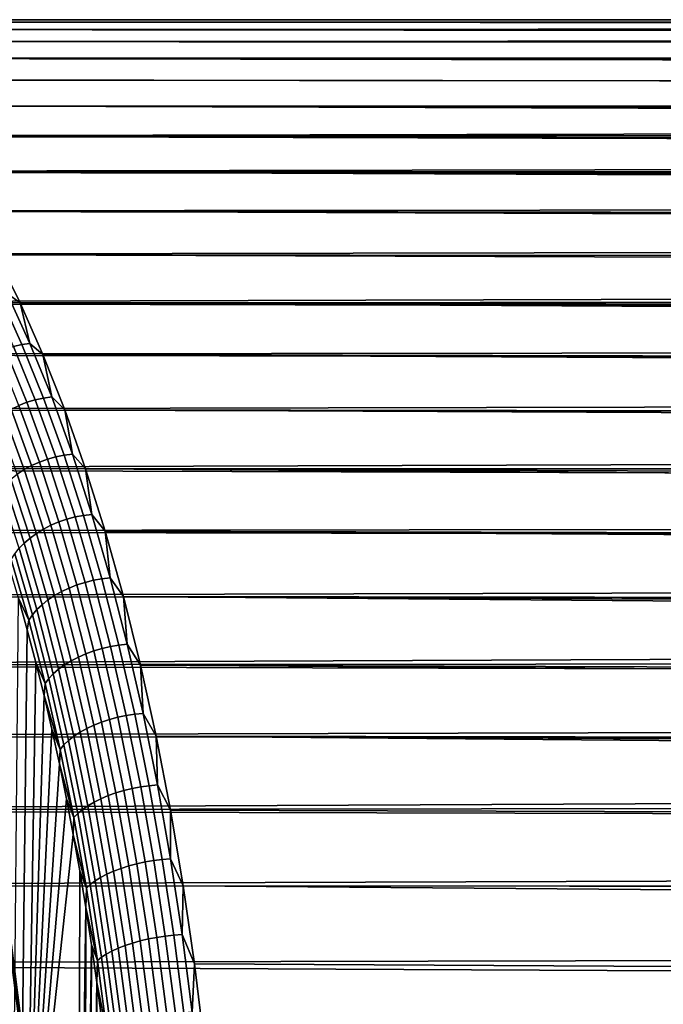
# Model space of a CAD drawing. Header units: metres. Extents: x -22 to 239, y -22 to 22.
# Tile 154 of 256: x 114 to 121, y 5 to 16. Entities that reach past the tile are written whole.
import ezdxf

# ---------------------------------------------------------------- set-up
doc = ezdxf.new("R2010")
doc.units = ezdxf.units.M
doc.layers.add('solid_10_151_033_XXX', color=7, linetype='CONTINUOUS')

msp = doc.modelspace()

# ---------------------------------------------------------------- linework, layer by layer
at = {"layer": 'solid_10_151_033_XXX'}
for points in [[(110.909981, 15.474722, 171.784225), (110.60833, 15.39897, 172.613007), (201.966919, 15.431925, 205.528824), (202.180145, 15.469687, 205.093307)], [(202.374573, 15.492382, 204.650055), (202.550751, 15.5, 204.197083), (111.212624, 15.5, 170.952728), (110.909981, 15.474722, 171.784225)], [(110.909981, 15.474722, 171.784225), (202.180145, 15.469687, 205.093307), (202.374573, 15.492382, 204.650055)], [(111.212624, 15.5, 170.952728), (202.704742, 15.492609, 203.743805), (202.841904, 15.469934, 203.276154), (111.515266, 15.474722, 170.121231)], [(111.212624, 15.5, 170.952728), (202.550751, 15.5, 204.197083), (202.704742, 15.492609, 203.743805)], [(111.515266, 15.474722, 170.121231), (202.9617, 15.431, 202.791992), (203.063354, 15.374551, 202.289307), (111.816917, 15.39897, 169.292435)], [(111.515266, 15.474722, 170.121231), (202.841904, 15.469934, 203.276154), (202.9617, 15.431, 202.791992)], [(110.60833, 15.39897, 172.613007), (110.308647, 15.272991, 173.436386), (201.474838, 15.308036, 206.393433), (201.733658, 15.378715, 205.959122)], [(110.60833, 15.39897, 172.613007), (201.733658, 15.378715, 205.959122), (201.966919, 15.431925, 205.528824)], [(111.816917, 15.39897, 169.292435), (203.146225, 15.299029, 201.766235), (203.209488, 15.2026, 201.221176), (112.1166, 15.272991, 168.46907)], [(111.816917, 15.39897, 169.292435), (203.063354, 15.374551, 202.289307), (203.146225, 15.299029, 201.766235)], [(110.308647, 15.272991, 173.436386), (110.011909, 15.097197, 174.251648), (200.849823, 15.098216, 207.30928), (201.180634, 15.215448, 206.844513)], [(110.308647, 15.272991, 173.436386), (201.180634, 15.215448, 206.844513), (201.474838, 15.308036, 206.393433)], [(112.1166, 15.272991, 168.46907), (203.209488, 15.2026, 201.221176), (203.252075, 15.083191, 200.652863), (112.413338, 15.097197, 167.653793)], [(110.011909, 15.097197, 174.251648), (109.719093, 14.87216, 175.056168), (200.090683, 14.785597, 208.251678), (200.486801, 14.955758, 207.778427)], [(110.011909, 15.097197, 174.251648), (200.486801, 14.955758, 207.778427), (200.849823, 15.098216, 207.30928)], [(112.413338, 15.097197, 167.653793), (203.272919, 14.938341, 200.059845), (203.271133, 14.764973, 199.440063), (112.706154, 14.87216, 166.849289)], [(112.413338, 15.097197, 167.653793), (203.252075, 15.083191, 200.652863), (203.272919, 14.938341, 200.059845)], [(109.719093, 14.87216, 175.056168), (109.431145, 14.598614, 175.84729), (199.658905, 14.583987, 208.730942), (200.090683, 14.785597, 208.251678)], [(112.706154, 14.87216, 166.849289), (203.271133, 14.764973, 199.440063), (203.245773, 14.559482, 198.791718), (112.994102, 14.598614, 166.058151)], [(109.431145, 14.598614, 175.84729), (109.14901, 14.277452, 176.622452), (199.429001, 14.470091, 208.973175), (199.658905, 14.583987, 208.730942)], [(112.994102, 14.598614, 166.058151), (203.195999, 14.318109, 198.114471), (203.161835, 14.183107, 197.766098), (113.276237, 14.277452, 165.28299)], [(112.994102, 14.598614, 166.058151), (203.223999, 14.443488, 198.456604), (203.195999, 14.318109, 198.114471)], [(203.308044, 14.537793, 198.738373), (203.223999, 14.443488, 198.456604), (112.994102, 14.598614, 166.058151), (203.245773, 14.559482, 198.791718)], [(109.14901, 14.277452, 176.622452), (199.189545, 14.346756, 209.217133), (199.429001, 14.470091, 208.973175)], [(109.14901, 14.277452, 176.622452), (198.941086, 14.213761, 209.462173), (199.189545, 14.346756, 209.217133)], [(109.14901, 14.277452, 176.622452), (108.873604, 13.909722, 177.37912), (198.684067, 14.070893, 209.707703), (198.941086, 14.213761, 209.462173)], [(113.276237, 14.277452, 165.28299), (203.121475, 14.038282, 197.412216), (203.075241, 13.88349, 197.053741), (113.551643, 13.909722, 164.526321)], [(113.276237, 14.277452, 165.28299), (203.161835, 14.183107, 197.766098), (203.121475, 14.038282, 197.412216)], [(108.873604, 13.909722, 177.37912), (198.419403, 13.918045, 209.953094), (198.684067, 14.070893, 209.707703)], [(108.873604, 13.909722, 177.37912), (108.605827, 13.496621, 178.114838), (197.8694, 13.581771, 210.441528), (198.147446, 13.755002, 210.197876)], [(108.873604, 13.909722, 177.37912), (198.147446, 13.755002, 210.197876), (198.419403, 13.918045, 209.953094)], [(113.551643, 13.909722, 164.526321), (202.965698, 13.543302, 196.325806), (202.902954, 13.35777, 195.958099), (113.81942, 13.496621, 163.790619)], [(113.551643, 13.909722, 164.526321), (203.023148, 13.718497, 196.691223), (202.965698, 13.543302, 196.325806)], [(113.551643, 13.909722, 164.526321), (203.075241, 13.88349, 197.053741), (203.023148, 13.718497, 196.691223)], [(108.605827, 13.496621, 178.114838), (108.346558, 13.039503, 178.827179), (197.297806, 13.204664, 210.923172), (197.585693, 13.398209, 210.683578)], [(197.870117, 13.542916, 210.52594), (197.8694, 13.581771, 210.441528), (108.605827, 13.496621, 178.114838), (197.585693, 13.398209, 210.683578)], [(113.81942, 13.496621, 163.790619), (202.835526, 13.162348, 195.58989), (202.763718, 12.957203, 195.222153), (114.07869, 13.039503, 163.078278)], [(113.81942, 13.496621, 163.790619), (202.902954, 13.35777, 195.958099), (202.835526, 13.162348, 195.58989)], [(108.346558, 13.039503, 178.827179), (197.006622, 13.001297, 211.15976), (197.297806, 13.204664, 210.923172)], [(108.346558, 13.039503, 178.827179), (108.096634, 12.539857, 179.51384), (196.71347, 12.788579, 211.392532), (197.006622, 13.001297, 211.15976)], [(114.07869, 13.039503, 163.078278), (202.68811, 12.742827, 194.856323), (202.609375, 12.519773, 194.493835), (114.328613, 12.539857, 162.391617)], [(114.07869, 13.039503, 163.078278), (202.763718, 12.957203, 195.222153), (202.68811, 12.742827, 194.856323)], [(114.195175, 12.637091, 162.496338), (114.07869, 13.039503, 163.078278), (114.328613, 12.539857, 162.391617)], [(108.096634, 12.539857, 179.51384), (196.419769, 12.567039, 211.620895), (196.71347, 12.788579, 211.392532)], [(108.096634, 12.539857, 179.51384), (196.126358, 12.337035, 211.84436), (196.419769, 12.567039, 211.620895)], [(114.259903, 12.083242, 161.807358), (114.022995, 12.604532, 162.458252), (114.109001, 12.624819, 162.474243), (114.346291, 12.102691, 161.822296)], [(114.346291, 12.102691, 161.822296), (114.109001, 12.624819, 162.474243), (114.195175, 12.637091, 162.496338), (114.432693, 12.114455, 161.843765)], [(114.432693, 12.114455, 161.843765), (114.195175, 12.637091, 162.496338), (114.328613, 12.539857, 162.391617)], [(108.096634, 12.539857, 179.51384), (107.856865, 11.999294, 180.172592), (195.834991, 12.099412, 212.062332), (196.126358, 12.337035, 211.84436)], [(114.328613, 12.539857, 162.391617), (202.444534, 12.049579, 193.782959), (202.359467, 11.803521, 193.436478), (114.568375, 11.999294, 161.732864)], [(114.328613, 12.539857, 162.391617), (202.527893, 12.288428, 194.135544), (202.444534, 12.049579, 193.782959)], [(114.328613, 12.539857, 162.391617), (202.609375, 12.519773, 194.493835), (202.527893, 12.288428, 194.135544)], [(114.432693, 12.114455, 161.843765), (114.328613, 12.539857, 162.391617), (114.568375, 11.999294, 161.732864)], [(107.856865, 11.999294, 180.172592), (195.546097, 11.854469, 212.274551), (195.834991, 12.099412, 212.062332)], [(114.316902, 11.46588, 161.178452), (114.091507, 12.02237, 161.797729), (114.174614, 12.056356, 161.799133), (114.40065, 11.498293, 161.178116)], [(114.40065, 11.498293, 161.178116), (114.174614, 12.056356, 161.799133), (114.259903, 12.083242, 161.807358), (114.486443, 11.523935, 161.184952)], [(114.486443, 11.523935, 161.184952), (114.259903, 12.083242, 161.807358), (114.346291, 12.102691, 161.822296), (114.573196, 11.542482, 161.198883)], [(114.573196, 11.542482, 161.198883), (114.346291, 12.102691, 161.822296), (114.432693, 12.114455, 161.843765), (114.659821, 11.553702, 161.219742)], [(114.659821, 11.553702, 161.219742), (114.432693, 12.114455, 161.843765), (114.568375, 11.999294, 161.732864)], [(107.856865, 11.999294, 180.172592), (107.628044, 11.41958, 180.80127), (195.260864, 11.602812, 212.480759), (195.546097, 11.854469, 212.274551)], [(114.568375, 11.999294, 161.732864), (202.273422, 11.550819, 193.097031), (202.1866, 11.2918, 192.764938), (114.797203, 11.41958, 161.104172)], [(114.568375, 11.999294, 161.732864), (202.359467, 11.803521, 193.436478), (202.273422, 11.550819, 193.097031)], [(114.659821, 11.553702, 161.219742), (114.568375, 11.999294, 161.732864), (114.797203, 11.41958, 161.104172)], [(107.628044, 11.41958, 180.80127), (194.979675, 11.344753, 212.680817), (195.260864, 11.602812, 212.480759)], [(114.701897, 10.928369, 160.592987), (114.486443, 11.523935, 161.184952), (114.573196, 11.542482, 161.198883), (114.788994, 10.945958, 160.605972)], [(114.788994, 10.945958, 160.605972), (114.573196, 11.542482, 161.198883), (114.659821, 11.553702, 161.219742), (114.875832, 10.956598, 160.626251)], [(114.875832, 10.956598, 160.626251), (114.659821, 11.553702, 161.219742), (114.797203, 11.41958, 161.104172)], [(114.449898, 10.836542, 160.598984), (114.236252, 11.427104, 161.185974), (114.316902, 11.46588, 161.178452), (114.531273, 10.873314, 160.589478)], [(114.531273, 10.873314, 160.589478), (114.316902, 11.46588, 161.178452), (114.40065, 11.498293, 161.178116), (114.615623, 10.904052, 160.587463)], [(114.615623, 10.904052, 160.587463), (114.40065, 11.498293, 161.178116), (114.486443, 11.523935, 161.184952), (114.701897, 10.928369, 160.592987)], [(107.628044, 11.41958, 180.80127), (107.410919, 10.802649, 181.397812), (194.703384, 11.080813, 212.874603), (194.979675, 11.344753, 212.680817)], [(114.30014, 10.746821, 160.639954), (114.088264, 11.332494, 161.222092), (114.159714, 11.382455, 161.200577), (114.372528, 10.7942, 160.615891)], [(114.372528, 10.7942, 160.615891), (114.159714, 11.382455, 161.200577), (114.236252, 11.427104, 161.185974), (114.449898, 10.836542, 160.598984)], [(114.797203, 11.41958, 161.104172), (202.099564, 11.026999, 192.440887), (202.012711, 10.756926, 192.125366), (115.01432, 10.802647, 160.507629)], [(114.797203, 11.41958, 161.104172), (202.1866, 11.2918, 192.764938), (202.099564, 11.026999, 192.440887)], [(114.875832, 10.956598, 160.626251), (114.797203, 11.41958, 161.104172), (115.01432, 10.802647, 160.507629)], [(107.410919, 10.802649, 181.397812), (194.432602, 10.811487, 213.061966), (194.703384, 11.080813, 212.874603)], [(114.818871, 10.275503, 160.029068), (114.615623, 10.904052, 160.587463), (114.701897, 10.928369, 160.592987), (114.905594, 10.298418, 160.03334)], [(114.905594, 10.298418, 160.03334), (114.701897, 10.928369, 160.592987), (114.788994, 10.945958, 160.605972), (114.993019, 10.314993, 160.045425)], [(114.993019, 10.314993, 160.045425), (114.788994, 10.945958, 160.605972), (114.875832, 10.956598, 160.626251), (115.080048, 10.32502, 160.065155)], [(115.080048, 10.32502, 160.065155), (114.875832, 10.956598, 160.626251), (115.01432, 10.802647, 160.507629)], [(114.573723, 10.171984, 160.06311), (114.372528, 10.7942, 160.615891), (114.449898, 10.836542, 160.598984), (114.651878, 10.211884, 160.044037)], [(114.651878, 10.211884, 160.044037), (114.449898, 10.836542, 160.598984), (114.531273, 10.873314, 160.589478), (114.73394, 10.246537, 160.032639)], [(114.73394, 10.246537, 160.032639), (114.531273, 10.873314, 160.589478), (114.615623, 10.904052, 160.587463), (114.818871, 10.275503, 160.029068)], [(107.410919, 10.802649, 181.397812), (107.206215, 10.150544, 181.960236), (193.90979, 10.258693, 213.417084), (194.167801, 10.537224, 213.242828)], [(107.410919, 10.802649, 181.397812), (194.167801, 10.537224, 213.242828), (194.432602, 10.811487, 213.061966)], [(114.432983, 10.078504, 160.123199), (114.233643, 10.695003, 160.670898), (114.30014, 10.746821, 160.639954), (114.50045, 10.127336, 160.089615)], [(114.50045, 10.127336, 160.089615), (114.30014, 10.746821, 160.639954), (114.372528, 10.7942, 160.615891), (114.573723, 10.171984, 160.06311)], [(115.01432, 10.802647, 160.507629), (201.841049, 10.203026, 191.521667), (201.756882, 9.920249, 191.234207), (115.219025, 10.150541, 159.945221)], [(115.01432, 10.802647, 160.507629), (201.926376, 10.48205, 191.818771), (201.841049, 10.203026, 191.521667)], [(202.069138, 10.718749, 192.10051), (201.926376, 10.48205, 191.818771), (115.01432, 10.802647, 160.507629), (202.012711, 10.756926, 192.125366)], [(115.080048, 10.32502, 160.065155), (115.01432, 10.802647, 160.507629), (115.219025, 10.150541, 159.945221)], [(114.318802, 9.970795, 160.2099), (114.12159, 10.580705, 160.751755), (114.173874, 10.639397, 160.708328), (114.372185, 10.026103, 160.163467)], [(114.372185, 10.026103, 160.163467), (114.173874, 10.639397, 160.708328), (114.233643, 10.695003, 160.670898), (114.432983, 10.078504, 160.123199)], [(115.096886, 9.636065, 159.507767), (114.905594, 10.298418, 160.03334), (114.993019, 10.314993, 160.045425), (115.184624, 9.651574, 159.518997)], [(115.184624, 9.651574, 159.518997), (114.993019, 10.314993, 160.045425), (115.080048, 10.32502, 160.065155), (115.271843, 9.660955, 159.538223)], [(115.271843, 9.660955, 159.538223), (115.080048, 10.32502, 160.065155), (115.219025, 10.150541, 159.945221)], [(107.206215, 10.150544, 181.960236), (193.658798, 9.976289, 213.584702), (193.90979, 10.258693, 213.417084)], [(114.762665, 9.517761, 159.543991), (114.573723, 10.171984, 160.06311), (114.651878, 10.211884, 160.044037), (114.841568, 9.555097, 159.522873)], [(114.841568, 9.555097, 159.522873), (114.651878, 10.211884, 160.044037), (114.73394, 10.246537, 160.032639), (114.924271, 9.58752, 159.50972)], [(114.924271, 9.58752, 159.50972), (114.73394, 10.246537, 160.032639), (114.818871, 10.275503, 160.029068), (115.009735, 9.614623, 159.504654)], [(115.009735, 9.614623, 159.504654), (114.818871, 10.275503, 160.029068), (114.905594, 10.298418, 160.03334), (115.096886, 9.636065, 159.507767)], [(107.206215, 10.150544, 181.960236), (107.014572, 9.465321, 182.486771), (193.415375, 9.690589, 213.745667), (193.658798, 9.976289, 213.584702)], [(114.620193, 9.430294, 159.608856), (114.432983, 10.078504, 160.123199), (114.50045, 10.127336, 160.089615), (114.688568, 9.475986, 159.572769)], [(114.688568, 9.475986, 159.572769), (114.50045, 10.127336, 160.089615), (114.573723, 10.171984, 160.06311), (114.762665, 9.517761, 159.543991)], [(115.219025, 10.150541, 159.945221), (201.674286, 9.634292, 190.956726), (201.593384, 9.345499, 190.689285), (115.410667, 9.465322, 159.418686)], [(115.219025, 10.150541, 159.945221), (201.756882, 9.920249, 191.234207), (201.674286, 9.634292, 190.956726)], [(115.271843, 9.660955, 159.538223), (115.219025, 10.150541, 159.945221), (115.410667, 9.465322, 159.418686)], [(114.504013, 9.329513, 159.70105), (114.318802, 9.970795, 160.2099), (114.372185, 10.026103, 160.163467), (114.558418, 9.381264, 159.651794)], [(114.558418, 9.381264, 159.651794), (114.372185, 10.026103, 160.163467), (114.432983, 10.078504, 160.123199), (114.620193, 9.430294, 159.608856)], [(114.41996, 9.22048, 159.815948), (114.236916, 9.854267, 160.318863), (114.273521, 9.913274, 160.261917), (114.457664, 9.275691, 159.755997)], [(114.457664, 9.275691, 159.755997), (114.273521, 9.913274, 160.261917), (114.318802, 9.970795, 160.2099), (114.504013, 9.329513, 159.70105)], [(114.236916, 9.854267, 160.318863), (114.41996, 9.22048, 159.815948), (114.312622, 9.44788, 160.096497), (114.217079, 9.771197, 160.359009)], [(107.014572, 9.465321, 182.486771), (193.179642, 9.40195, 213.900009), (193.415375, 9.690589, 213.745667)], [(115.018364, 8.868245, 159.03714), (114.841568, 9.555097, 159.522873), (114.924271, 9.58752, 159.50972), (115.101662, 8.898337, 159.022324)], [(115.101662, 8.898337, 159.022324), (114.924271, 9.58752, 159.50972), (115.009735, 9.614623, 159.504654), (115.18763, 8.923492, 159.0159)], [(115.18763, 8.923492, 159.0159), (115.009735, 9.614623, 159.504654), (115.096886, 9.636065, 159.507767), (115.275177, 8.943393, 159.017914)], [(115.275177, 8.943393, 159.017914), (115.096886, 9.636065, 159.507767), (115.184624, 9.651574, 159.518997), (115.363197, 8.957787, 159.028366)], [(115.363197, 8.957787, 159.028366), (115.184624, 9.651574, 159.518997), (115.271843, 9.660955, 159.538223), (115.450592, 8.966495, 159.047104)], [(115.450592, 8.966495, 159.047104), (115.271843, 9.660955, 159.538223), (115.410667, 9.465322, 159.418686)], [(114.794678, 8.752414, 159.129456), (114.620193, 9.430294, 159.608856), (114.688568, 9.475986, 159.572769), (114.863899, 8.79482, 159.091049)], [(114.863899, 8.79482, 159.091049), (114.688568, 9.475986, 159.572769), (114.762665, 9.517761, 159.543991), (114.938774, 8.833593, 159.06015)], [(114.938774, 8.833593, 159.06015), (114.762665, 9.517761, 159.543991), (114.841568, 9.555097, 159.522873), (115.018364, 8.868245, 159.03714)], [(107.014572, 9.465321, 182.486771), (106.836594, 8.749095, 182.975769), (192.951996, 9.110907, 214.047775), (193.179642, 9.40195, 213.900009)], [(114.261261, 3.820306, 160.23761), (114.312622, 9.44788, 160.096497), (114.4049, 9.116626, 159.842972), (114.333946, 3.13472, 160.037903)], [(114.41996, 9.22048, 159.815948), (114.4049, 9.116626, 159.842972), (114.312622, 9.44788, 160.096497)], [(114.676636, 8.658876, 159.226776), (114.504013, 9.329513, 159.70105), (114.558418, 9.381264, 159.651794), (114.731995, 8.706907, 159.174896)], [(114.731995, 8.706907, 159.174896), (114.558418, 9.381264, 159.651794), (114.620193, 9.430294, 159.608856), (114.794678, 8.752414, 159.129456)], [(115.410667, 9.465322, 159.418686), (201.437607, 8.76113, 190.184906), (201.362991, 8.466012, 189.9478), (115.588654, 8.749102, 158.929688)], [(115.410667, 9.465322, 159.418686), (201.51445, 9.054377, 190.432037), (201.437607, 8.76113, 190.184906)], [(201.634567, 9.248602, 190.621201), (201.51445, 9.054377, 190.432037), (115.410667, 9.465322, 159.418686), (201.593384, 9.345499, 190.689285)], [(115.450592, 8.966495, 159.047104), (115.410667, 9.465322, 159.418686), (115.588654, 8.749102, 158.929688)], [(114.590561, 8.557681, 159.347229), (114.41996, 9.22048, 159.815948), (114.457664, 9.275691, 159.755997), (114.629288, 8.608924, 159.28447)], [(114.629288, 8.608924, 159.28447), (114.457664, 9.275691, 159.755997), (114.504013, 9.329513, 159.70105), (114.676636, 8.658876, 159.226776)], [(114.41996, 9.22048, 159.815948), (114.590561, 8.557681, 159.347229), (114.493843, 8.777658, 159.598587), (114.4049, 9.116626, 159.842972)], [(192.965988, 9.04534, 214.108978), (192.951996, 9.110907, 214.047775), (106.836594, 8.749095, 182.975769), (192.732437, 8.817685, 214.189102)], [(114.333946, 3.13472, 160.037903), (114.4049, 9.116626, 159.842972), (114.493843, 8.777658, 159.598587), (114.392189, 2.437443, 159.877899)], [(115.528191, 8.235815, 158.575043), (115.363197, 8.957787, 159.028366), (115.450592, 8.966495, 159.047104), (115.615746, 8.243821, 158.593353)], [(115.615746, 8.243821, 158.593353), (115.450592, 8.966495, 159.047104), (115.588654, 8.749102, 158.929688)], [(115.101479, 8.121632, 158.613113), (114.938774, 8.833593, 159.06015), (115.018364, 8.868245, 159.03714), (115.181702, 8.15349, 158.588364)], [(115.181702, 8.15349, 158.588364), (115.018364, 8.868245, 159.03714), (115.101662, 8.898337, 159.022324), (115.265564, 8.181157, 158.572021)], [(115.265564, 8.181157, 158.572021), (115.101662, 8.898337, 159.022324), (115.18763, 8.923492, 159.0159), (115.35199, 8.204285, 158.564316)], [(115.35199, 8.204285, 158.564316), (115.18763, 8.923492, 159.0159), (115.275177, 8.943393, 159.017914), (115.439903, 8.222581, 158.565323)], [(115.439903, 8.222581, 158.565323), (115.275177, 8.943393, 159.017914), (115.363197, 8.957787, 159.028366), (115.528191, 8.235815, 158.575043)], [(106.836594, 8.749095, 182.975769), (192.521042, 8.522572, 214.324112), (192.732437, 8.817685, 214.189102)], [(114.392189, 2.437443, 159.877899), (114.493843, 8.777658, 159.598587), (114.579376, 8.431318, 159.363602)], [(114.590561, 8.557681, 159.347229), (114.579376, 8.431318, 159.363602), (114.493843, 8.777658, 159.598587)], [(114.955887, 8.046994, 158.686539), (114.794678, 8.752414, 159.129456), (114.863899, 8.79482, 159.091049), (115.025887, 8.085983, 158.645981)], [(115.025887, 8.085983, 158.645981), (114.863899, 8.79482, 159.091049), (114.938774, 8.833593, 159.06015), (115.101479, 8.121632, 158.613113)], [(106.836594, 8.749095, 182.975769), (106.672852, 8.004189, 183.425629), (192.317856, 8.22573, 214.452988), (192.521042, 8.522572, 214.324112)], [(114.787857, 7.91507, 158.848816), (114.629288, 8.608924, 159.28447), (114.676636, 8.658876, 159.226776), (114.836121, 7.960996, 158.788589)], [(114.836121, 7.960996, 158.788589), (114.676636, 8.658876, 159.226776), (114.731995, 8.706907, 159.174896), (114.892365, 8.005157, 158.734268)], [(114.892365, 8.005157, 158.734268), (114.731995, 8.706907, 159.174896), (114.794678, 8.752414, 159.129456), (114.955887, 8.046994, 158.686539)], [(115.588654, 8.749102, 158.929688), (201.29071, 8.169215, 189.720627), (201.220856, 7.87098, 189.503265), (115.752388, 8.004197, 158.479813)], [(115.588654, 8.749102, 158.929688), (201.362991, 8.466012, 189.9478), (201.29071, 8.169215, 189.720627)], [(115.615746, 8.243821, 158.593353), (115.588654, 8.749102, 158.929688), (115.752388, 8.004197, 158.479813)], [(114.748184, 7.867957, 158.914154), (114.579376, 8.431318, 159.363602), (114.590561, 8.557681, 159.347229)], [(114.748184, 7.867957, 158.914154), (114.590561, 8.557681, 159.347229), (114.629288, 8.608924, 159.28447), (114.787857, 7.91507, 158.848816)], [(114.392189, 2.437443, 159.877899), (114.579376, 8.431318, 159.363602), (114.661423, 8.077883, 159.138168)], [(114.748184, 7.867957, 158.914154), (114.661423, 8.077883, 159.138168), (114.579376, 8.431318, 159.363602)], [(115.679077, 7.487931, 158.160492), (115.528191, 8.235815, 158.575043), (115.615746, 8.243821, 158.593353), (115.766777, 7.49521, 158.178391)], [(115.766777, 7.49521, 158.178391), (115.615746, 8.243821, 158.593353), (115.752388, 8.004197, 158.479813)], [(106.672852, 8.004189, 183.425629), (192.122849, 7.927396, 214.575851), (192.317856, 8.22573, 214.452988)], [(115.250275, 7.384116, 158.2043), (115.101479, 8.121632, 158.613113), (115.181702, 8.15349, 158.588364), (115.331085, 7.413082, 158.177948)], [(115.331085, 7.413082, 158.177948), (115.181702, 8.15349, 158.588364), (115.265564, 8.181157, 158.572021), (115.415451, 7.438236, 158.160217)], [(115.415451, 7.438236, 158.160217), (115.265564, 8.181157, 158.572021), (115.35199, 8.204285, 158.564316), (115.502304, 7.459264, 158.151337)], [(115.502304, 7.459264, 158.151337), (115.35199, 8.204285, 158.564316), (115.439903, 8.222581, 158.565323), (115.590553, 7.475898, 158.151428)], [(115.590553, 7.475898, 158.151428), (115.439903, 8.222581, 158.565323), (115.528191, 8.235815, 158.575043), (115.679077, 7.487931, 158.160492)], [(114.392189, 2.437443, 159.877899), (114.661423, 8.077883, 159.138168), (114.739937, 7.717584, 158.92247)], [(114.748184, 7.867957, 158.914154), (114.739937, 7.717584, 158.92247), (114.661423, 8.077883, 159.138168)], [(115.039032, 7.278218, 158.331329), (114.892365, 8.005157, 158.734268), (114.955887, 8.046994, 158.686539), (115.103317, 7.316257, 158.281479)], [(115.103317, 7.316257, 158.281479), (114.955887, 8.046994, 158.686539), (115.025887, 8.085983, 158.645981), (115.174026, 7.351705, 158.238968)], [(115.174026, 7.351705, 158.238968), (115.025887, 8.085983, 158.645981), (115.101479, 8.121632, 158.613113), (115.250275, 7.384116, 158.2043)], [(106.672852, 8.004189, 183.425629), (106.523941, 7.233181, 183.834778), (191.93605, 7.627811, 214.69281), (192.122849, 7.927396, 214.575851)], [(114.932869, 7.196312, 158.450394), (114.787857, 7.91507, 158.848816), (114.836121, 7.960996, 158.788589), (114.981972, 7.238068, 158.387863)], [(114.981972, 7.238068, 158.387863), (114.836121, 7.960996, 158.788589), (114.892365, 8.005157, 158.734268), (115.039032, 7.278218, 158.331329)], [(115.752388, 8.004197, 158.479813), (201.088715, 7.271192, 189.097763), (201.02655, 6.970128, 188.909424), (115.901306, 7.233185, 158.070679)], [(115.752388, 8.004197, 158.479813), (201.153503, 7.571557, 189.295685), (201.088715, 7.271192, 189.097763)], [(115.752388, 8.004197, 158.479813), (201.220856, 7.87098, 189.503265), (201.153503, 7.571557, 189.295685)], [(115.766777, 7.49521, 158.178391), (115.752388, 8.004197, 158.479813), (115.901306, 7.233185, 158.070679)], [(114.892334, 7.153477, 158.518112), (114.739937, 7.717584, 158.92247), (114.748184, 7.867957, 158.914154)], [(114.892334, 7.153477, 158.518112), (114.748184, 7.867957, 158.914154), (114.787857, 7.91507, 158.848816), (114.932869, 7.196312, 158.450394)], [(106.523941, 7.233181, 183.834778), (191.757446, 7.327232, 214.803986), (191.93605, 7.627811, 214.69281)], [(114.392189, 2.437443, 159.877899), (114.739937, 7.717584, 158.92247), (114.814835, 7.350751, 158.71669)], [(114.892334, 7.153477, 158.518112), (114.814835, 7.350751, 158.71669), (114.739937, 7.717584, 158.92247)], [(115.466026, 6.649349, 157.80719), (115.331085, 7.413082, 158.177948), (115.415451, 7.438236, 158.160217), (115.55085, 6.671912, 157.788193)], [(115.55085, 6.671912, 157.788193), (115.415451, 7.438236, 158.160217), (115.502304, 7.459264, 158.151337), (115.638084, 6.690773, 157.778275)], [(115.638084, 6.690773, 157.778275), (115.502304, 7.459264, 158.151337), (115.590553, 7.475898, 158.151428), (115.726639, 6.705694, 157.777527)], [(115.726639, 6.705694, 157.777527), (115.590553, 7.475898, 158.151428), (115.679077, 7.487931, 158.160492), (115.815392, 6.716486, 157.78598)], [(115.815392, 6.716486, 157.78598), (115.679077, 7.487931, 158.160492), (115.766777, 7.49521, 158.178391), (115.903221, 6.723015, 157.803528)], [(115.903221, 6.723015, 157.803528), (115.766777, 7.49521, 158.178391), (115.901306, 7.233185, 158.070679)], [(106.523941, 7.233181, 183.834778), (191.587067, 7.025934, 214.90947), (191.757446, 7.327232, 214.803986)], [(114.392189, 2.437443, 159.877899), (114.814835, 7.350751, 158.71669), (114.886055, 6.977709, 158.521011)], [(114.892334, 7.153477, 158.518112), (114.886055, 6.977709, 158.521011), (114.814835, 7.350751, 158.71669)], [(115.171516, 6.528379, 157.967316), (115.039032, 7.278218, 158.331329), (115.103317, 7.316257, 158.281479), (115.236504, 6.562499, 157.915558)], [(115.236504, 6.562499, 157.915558), (115.103317, 7.316257, 158.281479), (115.174026, 7.351705, 158.238968), (115.307854, 6.594296, 157.871277)], [(115.307854, 6.594296, 157.871277), (115.174026, 7.351705, 158.238968), (115.250275, 7.384116, 158.2043), (115.384689, 6.623367, 157.834991)], [(115.384689, 6.623367, 157.834991), (115.250275, 7.384116, 158.2043), (115.331085, 7.413082, 158.177948), (115.466026, 6.649349, 157.80719)], [(106.523941, 7.233181, 183.834778), (106.39035, 6.438763, 184.201797), (191.424805, 6.724053, 215.009415), (191.587067, 7.025934, 214.90947)], [(115.063866, 6.454912, 158.090469), (114.932869, 7.196312, 158.450394), (114.981972, 7.238068, 158.387863), (115.113731, 6.492365, 158.025864)], [(115.113731, 6.492365, 158.025864), (114.981972, 7.238068, 158.387863), (115.039032, 7.278218, 158.331329), (115.171516, 6.528379, 157.967316)], [(115.901306, 7.233185, 158.070679), (201.02655, 6.970128, 188.909424), (200.910263, 6.366383, 188.560822), (116.034889, 6.438756, 157.703644)], [(115.903221, 6.723015, 157.803528), (115.901306, 7.233185, 158.070679), (116.034889, 6.438756, 157.703644)], [(115.022552, 6.41649, 158.160339), (114.886055, 6.977709, 158.521011), (114.892334, 7.153477, 158.518112)], [(115.022552, 6.41649, 158.160339), (114.892334, 7.153477, 158.518112), (114.932869, 7.196312, 158.450394), (115.063866, 6.454912, 158.090469)], [(114.392189, 2.437443, 159.877899), (114.886055, 6.977709, 158.521011), (114.953552, 6.598697, 158.335571), (114.943832, 2.437443, 158.362274)], [(115.022552, 6.41649, 158.160339), (114.953552, 6.598697, 158.335571), (114.886055, 6.977709, 158.521011)], [(106.39035, 6.438763, 184.201797), (191.270615, 6.421747, 215.103943), (191.424805, 6.724053, 215.009415)], [(115.758926, 5.90123, 157.446289), (115.638084, 6.690773, 157.778275), (115.726639, 6.705694, 157.777527), (115.84774, 5.914391, 157.444794)], [(115.84774, 5.914391, 157.444794), (115.726639, 6.705694, 157.777527), (115.815392, 6.716486, 157.78598), (115.936691, 5.92391, 157.452713)], [(115.936691, 5.92391, 157.452713), (115.815392, 6.716486, 157.78598), (115.903221, 6.723015, 157.803528), (116.024635, 5.929668, 157.46994)], [(116.024635, 5.929668, 157.46994), (115.903221, 6.723015, 157.803528), (116.034889, 6.438756, 157.703644)], [(114.943832, 2.437443, 158.362274), (114.953552, 6.598697, 158.335571), (115.017258, 6.214032, 158.160522), (114.965843, 2.433265, 158.301773)], [(115.022552, 6.41649, 158.160339), (115.017258, 6.214032, 158.160522), (114.953552, 6.598697, 158.335571)], [(115.355019, 5.788094, 157.589935), (115.236504, 6.562499, 157.915558), (115.307854, 6.594296, 157.871277), (115.426949, 5.816138, 157.544067)], [(115.426949, 5.816138, 157.544067), (115.307854, 6.594296, 157.871277), (115.384689, 6.623367, 157.834991), (115.504311, 5.841779, 157.506348)], [(115.504311, 5.841779, 157.506348), (115.384689, 6.623367, 157.834991), (115.466026, 6.649349, 157.80719), (115.586113, 5.864695, 157.477249)], [(115.586113, 5.864695, 157.477249), (115.466026, 6.649349, 157.80719), (115.55085, 6.671912, 157.788193), (115.671349, 5.884595, 157.457138)], [(115.671349, 5.884595, 157.457138), (115.55085, 6.671912, 157.788193), (115.638084, 6.690773, 157.778275), (115.758926, 5.90123, 157.446289)], [(115.180443, 5.693202, 157.770187), (115.063866, 6.454912, 158.090469), (115.113731, 6.492365, 158.025864), (115.230988, 5.726236, 157.70372)], [(115.230988, 5.726236, 157.70372), (115.113731, 6.492365, 158.025864), (115.171516, 6.528379, 157.967316), (115.289421, 5.758, 157.643372)], [(115.289421, 5.758, 157.643372), (115.171516, 6.528379, 157.967316), (115.236504, 6.562499, 157.915558), (115.355019, 5.788094, 157.589935)], [(106.39035, 6.438763, 184.201797), (106.272514, 5.623467, 184.525558), (190.985916, 5.815855, 215.277435), (191.270615, 6.421747, 215.103943)], [(115.138435, 5.659314, 157.841965), (115.017258, 6.214032, 158.160522), (115.022552, 6.41649, 158.160339)], [(115.138435, 5.659314, 157.841965), (115.022552, 6.41649, 158.160339), (115.063866, 6.454912, 158.090469), (115.180443, 5.693202, 157.770187)], [(116.024635, 5.929668, 157.46994), (116.034889, 6.438756, 157.703644), (116.152733, 5.623461, 157.379883)], [(116.034889, 6.438756, 157.703644), (200.804764, 5.760885, 188.248444), (200.710114, 5.154309, 187.9711), (116.152733, 5.623461, 157.379883)], [(116.034889, 6.438756, 157.703644), (200.910263, 6.366383, 188.560822), (200.804764, 5.760885, 188.248444)], [(114.987587, 2.420743, 158.242065), (114.965843, 2.433265, 158.301773), (115.017258, 6.214032, 158.160522)], [(115.008499, 2.400194, 158.184586), (114.987587, 2.420743, 158.242065), (115.017258, 6.214032, 158.160522)], [(115.008499, 2.400194, 158.184586), (115.017258, 6.214032, 158.160522), (115.077126, 5.824073, 157.996033), (115.028412, 2.371803, 158.129883)], [(115.138435, 5.659314, 157.841965), (115.077126, 5.824073, 157.996033), (115.017258, 6.214032, 158.160522)], [(114.319626, 5.073731, 156.355804), (114.216354, 5.880184, 156.639542), (114.2323, 5.850614, 156.722824), (114.335052, 5.048216, 156.440521)], [(115.690964, 5.061588, 157.189178), (115.586113, 5.864695, 157.477249), (115.671349, 5.884595, 157.457138), (115.77655, 5.078763, 157.168091)], [(115.77655, 5.078763, 157.168091), (115.671349, 5.884595, 157.457138), (115.758926, 5.90123, 157.446289), (115.864426, 5.093121, 157.156418)], [(115.864426, 5.093121, 157.156418), (115.758926, 5.90123, 157.446289), (115.84774, 5.914391, 157.444794), (115.953484, 5.104478, 157.154282)], [(115.953484, 5.104478, 157.154282), (115.84774, 5.914391, 157.444794), (115.936691, 5.92391, 157.452713), (116.042595, 5.112694, 157.161728)], [(116.042595, 5.112694, 157.161728), (115.936691, 5.92391, 157.452713), (116.024635, 5.929668, 157.46994), (116.130646, 5.117664, 157.178665)], [(116.130646, 5.117664, 157.178665), (116.024635, 5.929668, 157.46994), (116.152733, 5.623461, 157.379883)], [(106.272514, 5.623467, 184.525558), (190.732132, 5.208739, 215.430954), (190.985916, 5.815855, 215.277435)], [(114.335999, 4.993262, 156.611206), (114.23436, 5.786925, 156.890442), (114.220451, 5.753609, 156.972656), (114.321495, 4.964516, 156.695038)], [(114.335052, 5.048216, 156.440521), (114.2323, 5.850614, 156.722824), (114.238327, 5.819396, 156.806808), (114.34053, 5.02128, 156.526001)], [(114.34053, 5.02128, 156.526001), (114.238327, 5.819396, 156.806808), (114.23436, 5.786925, 156.890442), (114.335999, 4.993262, 156.611206)], [(115.046944, 2.336044, 158.078964), (115.028412, 2.371803, 158.129883), (115.077126, 5.824073, 157.996033)], [(115.063683, 2.293744, 158.03299), (115.046944, 2.336044, 158.078964), (115.077126, 5.824073, 157.996033)], [(115.063683, 2.293744, 158.03299), (115.077126, 5.824073, 157.996033), (115.13311, 5.429069, 157.842239), (115.078491, 2.245205, 157.992279)], [(115.138435, 5.659314, 157.841965), (115.13311, 5.429069, 157.842239), (115.077126, 5.824073, 157.996033)], [(115.392365, 4.969504, 157.36055), (115.289421, 5.758, 157.643372), (115.355019, 5.788094, 157.589935), (115.458504, 4.995477, 157.305634)], [(115.458504, 4.995477, 157.305634), (115.355019, 5.788094, 157.589935), (115.426949, 5.816138, 157.544067), (115.53093, 5.019681, 157.258377)], [(115.53093, 5.019681, 157.258377), (115.426949, 5.816138, 157.544067), (115.504311, 5.841779, 157.506348), (115.608749, 5.041811, 157.219406)], [(115.608749, 5.041811, 157.219406), (115.504311, 5.841779, 157.506348), (115.586113, 5.864695, 157.477249), (115.690964, 5.061588, 157.189178)], [(115.239609, 4.884332, 157.56398), (115.138435, 5.659314, 157.841965), (115.180443, 5.693202, 157.770187), (115.282227, 4.913579, 157.49054)], [(115.282227, 4.913579, 157.49054), (115.180443, 5.693202, 157.770187), (115.230988, 5.726236, 157.70372), (115.333359, 4.94209, 157.42244)], [(115.333359, 4.94209, 157.42244), (115.230988, 5.726236, 157.70372), (115.289421, 5.758, 157.643372), (115.392365, 4.969504, 157.36055)], [(106.272514, 5.623467, 184.525558), (106.170769, 4.789724, 184.805099), (190.508652, 4.60146, 215.565262), (190.732132, 5.208739, 215.430954)], [(115.239609, 4.884332, 157.56398), (115.13311, 5.429069, 157.842239), (115.138435, 5.659314, 157.841965)], [(116.130646, 5.117664, 157.178665), (116.152733, 5.623461, 157.379883), (116.254471, 4.789724, 157.100357)], [(116.152733, 5.623461, 157.379883), (200.710114, 5.154309, 187.9711), (200.626297, 4.54769, 187.727814), (116.254471, 4.789724, 157.100357)], [(115.091042, 2.191492, 157.957825), (115.078491, 2.245205, 157.992279), (115.13311, 5.429069, 157.842239)], [(115.101082, 2.133641, 157.930222), (115.091042, 2.191492, 157.957825), (115.13311, 5.429069, 157.842239)], [(115.108536, 2.072157, 157.909744), (115.101082, 2.133641, 157.930222), (115.13311, 5.429069, 157.842239)], [(115.113197, 2.008567, 157.896927), (115.108536, 2.072157, 157.909744), (115.13311, 5.429069, 157.842239)], [(115.113197, 2.008567, 157.896927), (115.13311, 5.429069, 157.842239), (115.185158, 5.029309, 157.699234), (115.145462, 1.207909, 157.808289)], [(115.239609, 4.884332, 157.56398), (115.185158, 5.029309, 157.699234), (115.13311, 5.429069, 157.842239)]]:
    msp.add_3dface(points, dxfattribs=at)

doc.saveas('drawing.dxf')
